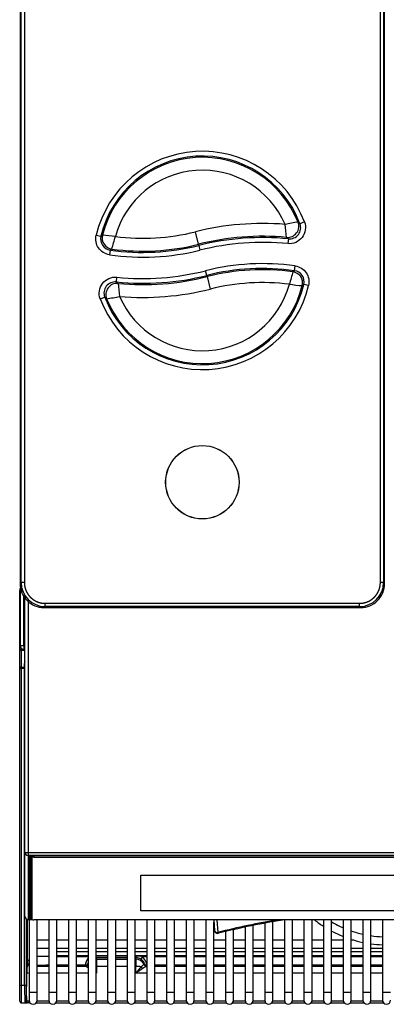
# Model space of a CAD drawing. Header units: millimetres. Extents: x 0 to 287, y 0 to 200.
# Tile 2 of 49: x 28 to 40, y 38 to 68. Entities that reach past the tile are written whole.
import ezdxf

# ---------------------------------------------------------------- set-up
doc = ezdxf.new("R2010")
doc.units = ezdxf.units.MM
doc.layers.add('130.667_BW4C_CTM', color=7, linetype='Continuous')
doc.layers.add('Standard', color=7, linetype='Continuous')

# ---------------------------------------------------------------- blocks, each defined once
blk = doc.blocks.new('SE1')
at = {"layer": '130.667_BW4C_CTM', "color": 7, "linetype": 'Continuous'}
for p, q in [((28.205, 90.975), (28.205, 50.827)), ((39.551, 50.827), (39.551, 90.975)), ((28.238, 50.86), (28.238, 90.942)), ((28.338, 90.942), (28.338, 50.86)), ((39.418, 50.86), (39.418, 90.942)), ((39.518, 90.942), (39.518, 50.86)), ((37.056, 62.078), (36.916, 62.025)), ((30.574, 61.666), (30.72, 61.632)), ((33.758, 61.384), (33.661, 61.772)), ((33.758, 61.384), (33.768, 61.347)), ((33.768, 61.347), (33.804, 61.201)), ((36.554, 61.553), (36.539, 61.404)), ((31.01, 61.204), (30.989, 61.056)), ((36.745, 60.561), (36.766, 60.709)), ((31.202, 60.211), (31.218, 60.36)), ((34.013, 60.415), (33.977, 60.56)), ((34.023, 60.378), (34.013, 60.415)), ((34.023, 60.378), (34.12, 59.99)), ((37.183, 60.1), (37.037, 60.134)), ((30.699, 59.687), (30.839, 59.74)), ((28.205, 50.827), (28.238, 50.86)), ((28.338, 50.86), (28.238, 50.86)), ((39.518, 50.86), (39.418, 50.86)), ((39.518, 50.86), (39.551, 50.827)), ((28.193, 50.618), (28.193, 50.617)), ((28.193, 50.617), (28.193, 50.617)), ((28.193, 50.609), (28.193, 50.617)), ((28.193, 50.6), (28.193, 50.609)), ((28.193, 48.785), (28.193, 50.6)), ((28.193, 50.6), (28.203, 50.6)), ((28.203, 50.618), (28.203, 50.636)), ((28.203, 50.636), (28.204, 50.636)), ((28.245, 50.618), (28.203, 50.618)), ((28.203, 50.618), (28.203, 48.904)), ((28.321, 48.911), (28.321, 50.453)), ((28.353, 42.47), (28.353, 50.405)), ((28.453, 50.281), (28.453, 42.466)), ((28.983, 50.116), (28.949, 50.083)), ((28.949, 50.083), (38.807, 50.083)), ((28.983, 50.216), (38.773, 50.216)), ((28.983, 50.116), (28.983, 50.216)), ((38.773, 50.116), (28.983, 50.116)), ((38.773, 50.116), (38.773, 50.216)), ((38.807, 50.083), (38.773, 50.116)), ((28.193, 48.767), (28.193, 48.785)), ((28.193, 48.785), (28.243, 48.785)), ((28.193, 48.246), (28.193, 48.767)), ((28.203, 48.904), (28.314, 48.904)), ((28.243, 48.815), (28.243, 48.785)), ((28.243, 48.785), (28.243, 48.748)), ((28.243, 48.785), (28.322, 48.785)), ((28.243, 48.748), (28.243, 48.227)), ((28.353, 48.748), (28.243, 48.748)), ((28.314, 48.904), (28.321, 48.911)), ((28.321, 48.911), (28.353, 48.943)), ((28.328, 48.904), (28.321, 48.897)), ((28.321, 48.897), (28.321, 48.786)), ((28.321, 48.786), (28.353, 48.786)), ((28.323, 48.906), (28.353, 48.936)), ((28.323, 48.899), (28.323, 48.906)), ((28.323, 48.906), (28.33, 48.906)), ((28.353, 48.929), (28.328, 48.904)), ((28.353, 48.904), (28.328, 48.904)), ((28.353, 48.784), (28.34, 48.784)), ((28.193, 48.189), (28.193, 48.246)), ((28.193, 38.335), (28.193, 48.189)), ((28.193, 48.189), (28.243, 48.189)), ((28.243, 48.227), (28.344, 48.227)), ((28.243, 48.227), (28.243, 48.189)), ((28.243, 48.189), (28.243, 38.335)), ((28.345, 48.189), (28.243, 48.189)), ((28.344, 48.227), (28.343, 48.347)), ((28.345, 38.335), (28.345, 48.189)), ((28.345, 48.189), (28.353, 48.189)), ((28.353, 40.481), (28.353, 42.47)), ((28.453, 42.466), (50.753, 42.466)), ((28.453, 42.466), (28.453, 42.37)), ((28.453, 42.37), (28.453, 40.382)), ((50.753, 42.37), (28.453, 42.37)), ((28.495, 42.35), (28.495, 40.4)), ((28.503, 40.858), (28.503, 42.355)), ((28.533, 42.36), (28.533, 40.424)), ((28.539, 42.361), (28.583, 42.317)), ((28.583, 40.374), (28.583, 42.317)), ((50.603, 42.364), (28.603, 42.364)), ((28.633, 42.364), (28.633, 42.323)), ((28.633, 42.323), (50.573, 42.323)), ((31.963, 40.644), (31.963, 41.762)), ((31.963, 41.762), (47.243, 41.762)), ((28.495, 40.4), (28.503, 40.858)), ((47.243, 40.645), (31.963, 40.645)), ((47.243, 40.644), (31.963, 40.644)), ((28.395, 40.4), (28.395, 38.335)), ((28.453, 40.382), (28.575, 40.382)), ((28.453, 40.381), (28.453, 40.382)), ((28.453, 40.381), (28.575, 40.381)), ((28.487, 40.381), (28.487, 38.116)), ((28.533, 40.424), (28.583, 40.374)), ((28.534, 40.423), (28.583, 40.374)), ((50.573, 40.368), (28.633, 40.368)), ((28.737, 38.116), (28.737, 40.368)), ((29.098, 40.368), (29.098, 38.116)), ((29.348, 38.116), (29.348, 40.368)), ((29.709, 40.368), (29.709, 38.116)), ((29.959, 38.116), (29.959, 40.368)), ((30.32, 40.368), (30.32, 38.116)), ((30.57, 38.116), (30.57, 40.368)), ((30.931, 40.368), (30.931, 38.116)), ((31.181, 38.116), (31.181, 40.368)), ((31.542, 40.368), (31.542, 38.116)), ((31.792, 38.116), (31.792, 40.368)), ((32.153, 40.368), (32.153, 38.116)), ((32.403, 38.116), (32.403, 40.368)), ((32.764, 40.368), (32.764, 38.116)), ((33.014, 38.116), (33.014, 40.368)), ((33.375, 40.368), (33.375, 38.116)), ((33.625, 38.116), (33.625, 40.368)), ((33.986, 40.368), (33.986, 38.116)), ((34.23, 40.368), (34.258, 40.037)), ((34.236, 38.116), (34.236, 40.295)), ((34.324, 40.368), (34.358, 39.975)), ((35.208, 40.143), (35.208, 38.116)), ((35.458, 38.116), (35.458, 40.195)), ((35.819, 40.264), (35.819, 38.116)), ((36.069, 38.116), (36.069, 40.309)), ((36.43, 40.367), (36.43, 38.116)), ((36.68, 38.116), (36.68, 40.368)), ((37.041, 40.368), (37.041, 38.116)), ((37.291, 38.116), (37.291, 40.368)), ((37.652, 40.368), (37.652, 38.116)), ((37.902, 38.116), (37.902, 40.368)), ((38.263, 40.368), (38.263, 38.116)), ((38.513, 38.116), (38.513, 40.368)), ((38.874, 40.368), (38.874, 38.116)), ((39.124, 38.116), (39.124, 40.368)), ((39.485, 40.368), (39.485, 38.116)), ((34.597, 40.003), (34.597, 38.116)), ((34.847, 38.116), (34.847, 40.063)), ((29.098, 39.736), (28.737, 39.736)), ((29.709, 39.736), (29.348, 39.736)), ((30.32, 39.736), (29.959, 39.736)), ((30.931, 39.736), (30.57, 39.736)), ((31.542, 39.736), (31.181, 39.736)), ((32.153, 39.736), (31.792, 39.736)), ((32.764, 39.736), (32.403, 39.736)), ((33.375, 39.736), (33.014, 39.736)), ((33.986, 39.736), (33.625, 39.736)), ((34.597, 39.736), (34.236, 39.736)), ((35.208, 39.736), (34.847, 39.736)), ((35.819, 39.736), (35.458, 39.736)), ((36.43, 39.736), (36.069, 39.736)), ((37.041, 39.736), (36.68, 39.736)), ((37.652, 39.736), (37.291, 39.736)), ((38.263, 39.736), (37.902, 39.736)), ((38.595, 39.736), (38.513, 39.736)), ((28.737, 39.486), (29.098, 39.486)), ((29.348, 39.486), (29.709, 39.486)), ((29.348, 39.383), (29.709, 39.383)), ((29.709, 39.377), (29.348, 39.377)), ((29.348, 39.257), (29.709, 39.257)), ((29.348, 39.246), (29.709, 39.246)), ((29.709, 39.218), (29.348, 39.218)), ((29.959, 39.486), (30.32, 39.486)), ((29.959, 39.383), (30.32, 39.383)), ((30.32, 39.377), (29.959, 39.377)), ((29.959, 39.257), (30.32, 39.257)), ((29.959, 39.246), (30.32, 39.246)), ((30.32, 39.218), (29.959, 39.218)), ((30.57, 39.486), (30.931, 39.486)), ((30.57, 39.383), (30.931, 39.383)), ((30.931, 39.377), (30.57, 39.377)), ((30.57, 39.257), (30.931, 39.257)), ((30.57, 39.246), (30.931, 39.246)), ((30.57, 39.246), (30.931, 39.246)), ((31.181, 39.486), (31.542, 39.486)), ((31.181, 39.383), (31.542, 39.383)), ((31.542, 39.377), (31.181, 39.377)), ((31.181, 39.257), (31.542, 39.257)), ((31.181, 39.246), (31.542, 39.246)), ((31.181, 39.246), (31.542, 39.246)), ((31.792, 39.486), (32.153, 39.486)), ((31.792, 39.383), (32.153, 39.383)), ((32.153, 39.377), (31.792, 39.377)), ((31.792, 39.257), (32.153, 39.257)), ((31.792, 39.246), (32.153, 39.246)), ((31.792, 39.246), (31.817, 39.246)), ((31.817, 39.186), (31.817, 39.246)), ((32.153, 39.218), (32.015, 39.218)), ((32.403, 39.486), (32.764, 39.486)), ((32.403, 39.383), (32.764, 39.383)), ((32.764, 39.377), (32.403, 39.377)), ((32.403, 39.257), (32.764, 39.257)), ((32.403, 39.246), (32.764, 39.246)), ((32.764, 39.218), (32.403, 39.218)), ((33.014, 39.486), (33.375, 39.486)), ((33.014, 39.383), (33.375, 39.383)), ((33.375, 39.377), (33.014, 39.377)), ((33.014, 39.257), (33.375, 39.257)), ((33.014, 39.246), (33.375, 39.246)), ((33.375, 39.218), (33.014, 39.218)), ((33.625, 39.486), (33.986, 39.486)), ((33.625, 39.383), (33.986, 39.383)), ((33.986, 39.377), (33.625, 39.377)), ((33.625, 39.257), (33.986, 39.257)), ((33.625, 39.246), (33.986, 39.246)), ((33.986, 39.218), (33.625, 39.218)), ((34.236, 39.486), (34.597, 39.486)), ((34.236, 39.383), (34.597, 39.383)), ((34.597, 39.377), (34.236, 39.377)), ((34.236, 39.257), (34.597, 39.257)), ((34.236, 39.246), (34.597, 39.246)), ((34.597, 39.218), (34.236, 39.218)), ((34.847, 39.486), (35.208, 39.486)), ((34.847, 39.383), (35.208, 39.383)), ((35.208, 39.377), (34.847, 39.377)), ((34.847, 39.257), (35.208, 39.257)), ((34.847, 39.246), (35.208, 39.246)), ((35.208, 39.218), (34.847, 39.218)), ((35.458, 39.486), (35.819, 39.486)), ((35.458, 39.383), (35.819, 39.383)), ((35.819, 39.377), (35.458, 39.377)), ((35.458, 39.257), (35.819, 39.257)), ((35.458, 39.246), (35.819, 39.246)), ((35.819, 39.218), (35.458, 39.218)), ((36.069, 39.486), (36.43, 39.486)), ((36.069, 39.383), (36.43, 39.383)), ((36.43, 39.377), (36.069, 39.377)), ((36.069, 39.257), (36.43, 39.257)), ((36.069, 39.246), (36.43, 39.246)), ((36.43, 39.218), (36.069, 39.218)), ((36.68, 39.486), (37.041, 39.486)), ((36.68, 39.383), (37.041, 39.383)), ((37.041, 39.377), (36.68, 39.377)), ((36.68, 39.257), (37.041, 39.257)), ((36.68, 39.246), (37.041, 39.246)), ((37.041, 39.218), (36.68, 39.218)), ((37.291, 39.486), (37.652, 39.486)), ((37.291, 39.383), (37.652, 39.383)), ((37.652, 39.377), (37.291, 39.377)), ((37.291, 39.257), (37.652, 39.257)), ((37.291, 39.246), (37.652, 39.246)), ((37.652, 39.218), (37.291, 39.218)), ((37.902, 39.486), (38.263, 39.486)), ((37.902, 39.383), (38.263, 39.383)), ((38.263, 39.377), (37.902, 39.377)), ((37.902, 39.257), (38.263, 39.257)), ((37.902, 39.246), (38.263, 39.246)), ((38.263, 39.218), (37.902, 39.218)), ((38.513, 39.486), (38.874, 39.486)), ((38.513, 39.383), (38.874, 39.383)), ((38.874, 39.377), (38.513, 39.377)), ((38.513, 39.257), (38.874, 39.257)), ((38.513, 39.246), (38.874, 39.246)), ((38.874, 39.218), (38.513, 39.218)), ((39.124, 39.486), (39.485, 39.486)), ((39.124, 39.383), (39.485, 39.383)), ((39.485, 39.377), (39.124, 39.377)), ((39.124, 39.257), (39.485, 39.257)), ((39.124, 39.246), (39.485, 39.246)), ((39.485, 39.218), (39.124, 39.218)), ((28.428, 39.026), (28.432, 39.057)), ((28.428, 39.026), (28.428, 39.026)), ((28.737, 38.927), (29.098, 38.927)), ((29.709, 38.956), (29.348, 38.956)), ((29.348, 38.927), (29.709, 38.927)), ((30.227, 38.956), (29.959, 38.956)), ((29.959, 38.927), (30.243, 38.927)), ((30.233, 38.935), (30.227, 38.956)), ((30.314, 39.007), (30.32, 38.987)), ((30.931, 39.186), (30.57, 39.186)), ((30.57, 39.183), (30.582, 39.14)), ((30.582, 39.14), (30.931, 39.14)), ((30.582, 39.14), (30.582, 38.92)), ((30.931, 38.92), (30.582, 38.92)), ((30.582, 38.92), (30.582, 38.707)), ((31.542, 39.186), (31.181, 39.186)), ((31.181, 39.14), (31.542, 39.14)), ((31.542, 38.92), (31.181, 38.92)), ((31.817, 39.186), (31.792, 39.186)), ((31.792, 39.14), (31.804, 39.14)), ((31.804, 38.92), (31.792, 38.92)), ((31.804, 39.14), (31.817, 39.186)), ((31.804, 39.14), (31.804, 38.92)), ((31.804, 38.707), (31.804, 38.92)), ((32.066, 38.987), (32.072, 39.007)), ((32.143, 38.927), (32.153, 38.927)), ((32.764, 38.956), (32.403, 38.956)), ((32.403, 38.927), (32.764, 38.927)), ((33.375, 38.956), (33.014, 38.956)), ((33.014, 38.927), (33.375, 38.927)), ((33.986, 38.956), (33.625, 38.956)), ((33.625, 38.927), (33.986, 38.927)), ((34.597, 38.956), (34.236, 38.956)), ((34.236, 38.927), (34.597, 38.927)), ((35.208, 38.956), (34.847, 38.956)), ((34.847, 38.927), (35.208, 38.927)), ((35.819, 38.956), (35.458, 38.956)), ((35.458, 38.927), (35.819, 38.927)), ((36.43, 38.956), (36.069, 38.956)), ((36.069, 38.927), (36.43, 38.927)), ((37.041, 38.956), (36.68, 38.956)), ((36.68, 38.927), (37.041, 38.927)), ((37.652, 38.956), (37.291, 38.956)), ((37.291, 38.927), (37.652, 38.927)), ((38.263, 38.956), (37.902, 38.956)), ((37.902, 38.927), (38.263, 38.927)), ((38.874, 38.956), (38.513, 38.956)), ((38.513, 38.927), (38.874, 38.927)), ((39.485, 38.956), (39.124, 38.956)), ((39.124, 38.927), (39.485, 38.927)), ((28.408, 37.849), (28.416, 38.732)), ((29.098, 38.707), (28.737, 38.707)), ((29.709, 38.707), (29.348, 38.707)), ((30.32, 38.707), (29.959, 38.707)), ((30.582, 38.707), (30.57, 38.707)), ((32.153, 38.707), (31.804, 38.707)), ((32.764, 38.707), (32.403, 38.707)), ((33.375, 38.707), (33.014, 38.707)), ((33.986, 38.707), (33.625, 38.707)), ((34.597, 38.707), (34.236, 38.707)), ((35.208, 38.707), (34.847, 38.707)), ((35.819, 38.707), (35.458, 38.707)), ((36.43, 38.707), (36.069, 38.707)), ((37.041, 38.707), (36.68, 38.707)), ((37.652, 38.707), (37.291, 38.707)), ((38.263, 38.707), (37.902, 38.707)), ((38.874, 38.707), (38.513, 38.707)), ((39.485, 38.707), (39.124, 38.707)), ((28.193, 37.835), (28.193, 38.335)), ((28.193, 38.335), (28.243, 38.335)), ((28.243, 38.335), (28.345, 38.335)), ((28.243, 38.335), (28.243, 37.785)), ((28.345, 38.335), (28.395, 38.335)), ((28.487, 38.116), (28.737, 38.116)), ((28.487, 38.116), (28.487, 37.866)), ((28.737, 37.866), (28.737, 38.116)), ((29.098, 38.116), (29.348, 38.116)), ((29.098, 38.116), (29.098, 37.866)), ((29.348, 37.866), (29.348, 38.116)), ((29.709, 38.116), (29.959, 38.116)), ((29.709, 38.116), (29.709, 37.866)), ((29.959, 37.866), (29.959, 38.116)), ((30.32, 38.116), (30.57, 38.116)), ((30.32, 38.116), (30.32, 37.866)), ((30.57, 37.866), (30.57, 38.116)), ((30.931, 38.116), (31.181, 38.116)), ((30.931, 38.116), (30.931, 37.866)), ((31.181, 37.866), (31.181, 38.116)), ((31.542, 38.116), (31.792, 38.116)), ((31.542, 38.116), (31.542, 37.866)), ((31.792, 37.866), (31.792, 38.116)), ((32.153, 38.116), (32.403, 38.116)), ((32.153, 38.116), (32.153, 37.866)), ((32.403, 37.866), (32.403, 38.116)), ((32.764, 38.116), (33.014, 38.116)), ((32.764, 38.116), (32.764, 37.866)), ((33.014, 37.866), (33.014, 38.116)), ((33.375, 38.116), (33.625, 38.116)), ((33.375, 38.116), (33.375, 37.866)), ((33.625, 37.866), (33.625, 38.116)), ((33.986, 38.116), (34.236, 38.116)), ((33.986, 38.116), (33.986, 37.866)), ((34.236, 37.866), (34.236, 38.116)), ((34.597, 38.116), (34.847, 38.116)), ((34.597, 38.116), (34.597, 37.866)), ((34.847, 37.866), (34.847, 38.116)), ((35.208, 38.116), (35.458, 38.116)), ((35.208, 38.116), (35.208, 37.866)), ((35.458, 37.866), (35.458, 38.116)), ((35.819, 38.116), (36.069, 38.116)), ((35.819, 38.116), (35.819, 37.866)), ((36.069, 37.866), (36.069, 38.116)), ((36.43, 38.116), (36.68, 38.116)), ((36.43, 38.116), (36.43, 37.866)), ((36.68, 37.866), (36.68, 38.116)), ((37.041, 38.116), (37.291, 38.116)), ((37.041, 38.116), (37.041, 37.866)), ((37.291, 37.866), (37.291, 38.116)), ((37.652, 38.116), (37.902, 38.116)), ((37.652, 38.116), (37.652, 37.866)), ((37.902, 37.866), (37.902, 38.116)), ((38.263, 38.116), (38.513, 38.116)), ((38.263, 38.116), (38.263, 37.866)), ((38.513, 37.866), (38.513, 38.116)), ((38.874, 38.116), (39.124, 38.116)), ((38.874, 38.116), (38.874, 37.866)), ((39.124, 37.866), (39.124, 38.116)), ((39.485, 38.116), (39.735, 38.116)), ((39.485, 38.116), (39.485, 37.866)), ((28.243, 37.785), (28.423, 37.785)), ((28.508, 37.785), (28.508, 37.796)), ((28.508, 37.785), (28.516, 37.785)), ((28.708, 37.785), (29.127, 37.785)), ((28.736, 37.848), (29.099, 37.848)), ((29.319, 37.785), (29.738, 37.785)), ((29.347, 37.848), (29.71, 37.848)), ((29.93, 37.785), (30.349, 37.785)), ((29.958, 37.848), (30.321, 37.848)), ((30.541, 37.785), (30.96, 37.785)), ((30.569, 37.848), (30.932, 37.848)), ((31.152, 37.785), (31.571, 37.785)), ((31.18, 37.848), (31.543, 37.848)), ((31.763, 37.785), (32.182, 37.785)), ((31.791, 37.848), (32.154, 37.848)), ((32.374, 37.785), (32.793, 37.785)), ((32.402, 37.848), (32.765, 37.848)), ((32.985, 37.785), (33.404, 37.785)), ((33.013, 37.848), (33.376, 37.848)), ((33.596, 37.785), (34.015, 37.785)), ((33.624, 37.848), (33.987, 37.848)), ((34.207, 37.785), (34.626, 37.785)), ((34.235, 37.848), (34.598, 37.848)), ((34.818, 37.785), (35.237, 37.785)), ((34.846, 37.848), (35.209, 37.848)), ((35.429, 37.785), (35.848, 37.785)), ((35.457, 37.848), (35.82, 37.848)), ((36.04, 37.785), (36.459, 37.785)), ((36.068, 37.848), (36.431, 37.848)), ((36.651, 37.785), (37.07, 37.785)), ((36.679, 37.848), (37.042, 37.848)), ((37.262, 37.785), (37.681, 37.785)), ((37.29, 37.848), (37.653, 37.848)), ((37.873, 37.785), (38.292, 37.785)), ((37.901, 37.848), (38.264, 37.848)), ((38.484, 37.785), (38.903, 37.785)), ((38.512, 37.848), (38.875, 37.848)), ((39.095, 37.785), (39.514, 37.785)), ((39.123, 37.848), (39.486, 37.848))]:
    blk.add_line(p, q, dxfattribs=at)
for radius in [1.143, 1.141]:
    blk.add_circle((33.878, 53.981), radius, dxfattribs=at)
for centre, radius, start, end in [((33.878, 60.881), 3.396, 20.6358, 166.6287), ((33.878, 60.881), 3.246, 20.6358, 166.6287), ((33.878, 60.881), 3.208, 21.875, 165.7844), ((33.878, 60.881), 2.808, 23.5469, 164.6386), ((35.752, 53.476), 8.555, 85.3064, 104.1497), ((38.052, 54.366), 7.802, 98.8269, 101.8333), ((16.238, 59.503), 20.368, 5.9015, 7.0492), ((36.589, 61.901), 0.35, 264.2484, 20.7185), ((31.06, 61.551), 0.35, 166.6054, 261.7879), ((40.731, 48.551), 16.472, 127.2157, 127.4281), ((29.625, 49.336), 12.386, 82.831, 84.7016), ((-2.731, 71.074), 35.194, 343.7672, 344.425), ((32.029, 68.244), 6.674, 262.6093, 284.1497), ((35.752, 53.476), 8.156, 84.7512, 104.1497), ((35.752, 53.476), 8.117, 84.3311, 104.1497), ((32.029, 68.244), 7.113, 261.7647, 284.1497), ((32.029, 68.244), 7.074, 262.1249, 284.1497), ((35.752, 53.476), 7.967, 84.3311, 104.1497), ((32.029, 68.244), 7.263, 261.7647, 284.1497), ((35.752, 53.518), 7.263, 81.9716, 104.1497), ((32.029, 68.286), 8.117, 264.1543, 284.1497), ((32.029, 68.286), 7.967, 264.1543, 284.1497), ((32.029, 68.286), 8.156, 264.5755, 284.1497), ((35.752, 53.518), 7.113, 81.9716, 104.1497), ((35.752, 53.518), 7.074, 82.3327, 104.1497), ((70.471, 50.816), 35.144, 163.9548, 164.6135), ((36.697, 60.215), 0.35, 346.6756, 81.995), ((33.878, 60.881), 3.396, 200.5804, 346.6989), ((31.166, 59.863), 0.35, 84.0711, 200.6636), ((33.878, 60.881), 3.246, 200.5804, 346.6989), ((33.878, 60.881), 3.208, 201.8226, 345.8526), ((51.461, 62.202), 20.305, 185.7521, 186.9034), ((33.878, 60.881), 2.808, 203.4987, 344.704), ((35.752, 53.518), 6.674, 82.8184, 104.1497), ((38.111, 72.407), 12.361, 262.9169, 264.7913), ((27.017, 73.161), 16.435, 307.3523, 307.5656), ((29.716, 67.385), 7.787, 278.744, 281.7564), ((32.029, 68.286), 8.555, 265.132, 284.1497), ((28.983, 50.86), 0.745, 180.0026, 269.9974), ((38.773, 50.86), 0.745, 270.0026, 359.9974), ((28.313, 50.617), 0.12, 147.0299, 180), ((28.323, 50.636), 0.12, 143.1584, 180), ((28.321, 50.618), 0.118, 140.3138, 180), ((28.949, 50.827), 0.744, 179.9961, 270.0039), ((38.807, 50.827), 0.744, 269.9961, 0.0039), ((28.321, 48.904), 0.118, 180, 270), ((28.323, 48.906), 0.02, 185.7392, 264.2608), ((28.321, 48.904), 0.018, 180, 270), ((28.453, 40.481), 0.1, 180, 270), ((39.603, 19.537), 21.1, 99.1618, 104.3937), ((39.603, 19.608), 21, 98.6686, 104.3937), ((39.61, 43.216), 3.625, 231.7688, 237.307), ((39.61, 43.216), 3.375, 239.5973, 246.4774), ((34.358, 40.046), 0.1, 184.9436, 284.3937), ((39.61, 43.216), 3.625, 241.8896, 248.1865), ((39.61, 43.216), 3.375, 251.0322, 257.4041), ((39.61, 43.216), 3.375, 261.7206, 267.8774), ((39.61, 43.216), 3.625, 252.3849, 258.2855), ((39.61, 43.216), 3.625, 262.2952, 268.0239), ((28.943, 32.643), 6.588, 88.6548, 91.8028), ((31.819, 38.537), 0.708, 73.9237, 90.1987), ((31.697, 38.873), 0.469, 14.4239, 47.2817), ((29.134, 32.667), 6.289, 90.3355, 93.6575), ((30.687, 38.874), 0.468, 142.0885, 169.8927), ((31.816, 38.898), 0.288, 58.6858, 89.8), ((32.698, 38.112), 1.078, 126.3644, 132.4603), ((32.88, 37.6), 1.517, 119.0268, 124.2665), ((28.243, 37.835), 0.05, 180, 270), ((28.612, 37.866), 0.125, 180, 0), ((29.223, 37.866), 0.125, 180, 0), ((29.834, 37.866), 0.125, 180, 0), ((30.445, 37.866), 0.125, 180, 0), ((31.056, 37.866), 0.125, 180, 0), ((31.667, 37.866), 0.125, 180, 0), ((32.278, 37.866), 0.125, 180, 0), ((32.889, 37.866), 0.125, 180, 0), ((33.5, 37.866), 0.125, 180, 0), ((34.111, 37.866), 0.125, 180, 0), ((34.722, 37.866), 0.125, 180, 0), ((35.333, 37.866), 0.125, 180, 0), ((35.944, 37.866), 0.125, 180, 0), ((36.555, 37.866), 0.125, 180, 0), ((37.166, 37.866), 0.125, 180, 0), ((37.777, 37.866), 0.125, 180, 0), ((38.388, 37.866), 0.125, 180, 0), ((38.999, 37.866), 0.125, 180, 0), ((39.61, 37.866), 0.125, 180, 0)]:
    blk.add_arc(centre, radius, start, end, dxfattribs=at)
for centre, major_axis, ratio, start_param, end_param in [((36.53, 61.946), (0.209, 0.281), 0.998742, 3.690851, 5.733927), ((-1334.335, -104.092), (1372.409, 164.239), 0.039561, 0.036622, 0.037685), ((31.108, 61.583), (0.195, -0.29), 0.99923, 3.872043, 5.552735), ((-1560.058, -334.406), (1597.724, 394.362), 0.037926, 0.029115, 0.030012), ((2912.9, 745.862), (-2883.496, -686.474), 0.012868, -0.03709, -0.036581), ((-2726.211, -605.322), (2764.553, 667.696), 0.013085, -0.03782, -0.037299), ((36.649, 60.182), (-0.196, 0.29), 0.999228, 3.870825, 5.553953), ((31.225, 59.819), (-0.21, -0.28), 0.998738, 3.689776, 5.735002), ((1606.184, 445.537), (-1576.09, -383.728), 0.038134, 0.029345, 0.03025), ((1400.069, 221.774), (-1370.382, -160.156), 0.039535, 0.036657, 0.037723), ((28.313, 50.618), (0, 0.12), 0.999391, 0.975806, 1.570863), ((28.313, 50.61), (0.0738, 0.096), 0.985076, 1.755665, 2.233394), ((28.313, 50.6), (0, 0.12), 0.998727, 1.144166, 1.570796), ((28.243, 48.767), (-0.05, 0), 0.374607, 0, 1.570796), ((28.34, 48.904), (0.096, 0.072), 0.999762, 3.883356, 4.068795), ((28.543, 48.347), (0.146, -0.139), 0.985982, 3.571336, 3.908929), ((28.243, 48.246), (-0.05, 0), 0.374607, 0, 1.570796), ((28.343, 48.366), (-0.05, -0.0007), 0.374575, 1.565512, 1.774268), ((28.339, 48.189), (0, 0.1), 0.052381, 4.712389, 5.096361), ((28.344, 48.246), (-0.05, -0.0007), 0.374575, 1.565512, 1.739731), ((28.453, 42.47), (0.1, 0), 0.992546, 3.141593, 4.712389), ((28.453, 42.47), (0.1, 0), 0.034899, 3.141593, 4.712389), ((28.603, 42.35), (-0.108, 0), 0.121869, 4.712389, 6.283185), ((28.633, 42.317), (-0.05, 0), 0.121869, 4.712389, 6.283185), ((28.533, 40.857), (-0.03, 0), 0.992546, 4.712389, 6.265732), ((28.603, 40.858), (0.0998, 0), 0.121869, 3.141593, 3.935186), ((28.453, 40.481), (-0.1, 0), 0.992546, 0, 1.570796), ((28.603, 40.4), (0.108, 0), 0.121869, 3.141593, 4.389287), ((28.633, 40.424), (-0.1, 0), 0.121869, 0, 0.123095), ((28.633, 40.374), (0.05, 0), 0.121869, 3.141593, 4.712389), ((34.358, 40.046), (0.0996, 0.0086), 0.705788, 3.141593, 4.651416), ((34.358, 40.046), (0.0249, -0.0969), 0.241241, 5.466871, 6.283185), ((32.015, 39.23), (-0.0508, -0.0861), 0.061263, 0.123243, 1.467336), ((28.43, 38.629), (0, 0.4), 0.034921, 0.122173, 1.308997), ((28.528, 39.026), (0.0962, -0.0274), 0.99195, 3.420817, 4.563598), ((28.528, 39.026), (-0.0962, 0.0274), 0.99195, 0.279224, 1.422573), ((28.532, 39.057), (-0.0998, 0.007), 0.894035, 0.07798, 1.169685), ((30.227, 39.055), (0.0962, 0.0272), 0.991957, 4.438938, 5.500955), ((30.233, 39.035), (-0.0962, -0.0272), 0.991957, 1.297345, 2.359362), ((30.582, 38.937), (-0.349, 0), 0.121869, 0.034445, 0.239558), ((30.243, 39.026), (-0.0446, -0.0895), 0.964202, 0.477535, 1.397774), ((30.582, 38.843), (-0.289, -0.082), 0.991957, 4.438938, 4.479165), ((30.582, 38.843), (-0.3, 0), 0.258819, 4.712389, 4.752592), ((31.804, 38.843), (-0.289, 0.082), 0.991957, 3.923823, 4.98584), ((31.804, 38.843), (0.3, 0), 0.258819, 0.984634, 1.570796), ((31.804, 38.629), (0.298, 0.393), 0.095828, 0.858748, 1.44491), ((32.025, 38.929), (-0.0622, 0.0783), 0.57619, 1.394751, 2.19851), ((31.804, 38.988), (0.262, 0), 0.121869, -0.239558, -0.034445), ((32.143, 39.026), (0.0446, -0.0895), 0.964202, 4.743634, 5.805651), ((32.153, 39.035), (0.0962, -0.0272), 0.991957, 3.923823, 4.98584), ((32.159, 39.055), (-0.0962, 0.0272), 0.991957, 0.782231, 1.784582), ((31.804, 38.937), (0.349, 0), 0.121869, -0.239558, -0.034445), ((28.516, 38.732), (0.1, -0.0009), 0.258808, 3.177731, 4.417929), ((30.582, 38.629), (-0.298, 0.393), 0.095828, -1.44491, -1.404707), ((31.804, 38.629), (0.398, 0.296), 0.126212, 0.891177, 1.477339), ((28.362, 38.335), (0, -0.55), 0.031746, 4.712389, 6.046036), ((28.412, 38.335), (0, -0.5), 0.034921, 4.712389, 6.046036), ((28.358, 37.849), (-0.0495, -0.0071), 0.971452, 1.431351, 2.993948), ((28.48, 37.835), (-0.0005, 0.05), 0.199948, 3.141993, 4.827644), ((28.508, 37.777), (0.15, 0), 0.055027, 1.567851, 1.75993), ((28.48, 37.835), (-0.0005, 0.05), 0.199948, 3.088153, 3.141993)]:
    blk.add_ellipse(centre, major_axis=major_axis, ratio=ratio, start_param=start_param, end_param=end_param, dxfattribs=at)
for points, degree, knots in [([(37.056, 62.078), (37.116, 61.918), (37.089, 61.733), (36.881, 61.462), (36.709, 61.387), (36.539, 61.404)], 3, [0, 0, 0, 0, 0.5, 0.5, 1, 1, 1, 1]), ([(30.989, 61.056), (30.851, 61.076), (30.724, 61.156), (30.569, 61.384), (30.542, 61.532), (30.574, 61.666)], 3, [0, 0, 0, 0, 0.5, 0.5, 1, 1, 1, 1]), ([(36.766, 60.709), (36.904, 60.69), (37.032, 60.61), (37.187, 60.383), (37.215, 60.234), (37.183, 60.1)], 3, [0, 0, 0, 0, 0.5, 0.5, 1, 1, 1, 1]), ([(30.699, 59.687), (30.639, 59.847), (30.666, 60.033), (30.875, 60.303), (31.047, 60.377), (31.218, 60.36)], 3, [0, 0, 0, 0, 0.5, 0.5, 1, 1, 1, 1]), ([(28.338, 50.86), (28.338, 50.797), (28.35, 50.735), (28.363, 50.672), (28.387, 50.614), (28.411, 50.555), (28.447, 50.502), (28.482, 50.45), (28.527, 50.405), (28.572, 50.36), (28.624, 50.324), (28.677, 50.289), (28.736, 50.265), (28.794, 50.241), (28.857, 50.228), (28.919, 50.216), (28.983, 50.216)], 2, [0, 0, 0, 0.125, 0.125, 0.25, 0.25, 0.375, 0.375, 0.5, 0.5, 0.625, 0.625, 0.75, 0.75, 0.875, 0.875, 1, 1, 1]), ([(38.773, 50.216), (38.837, 50.216), (38.899, 50.228), (38.961, 50.241), (39.02, 50.265), (39.079, 50.289), (39.132, 50.324), (39.184, 50.36), (39.229, 50.405), (39.274, 50.449), (39.309, 50.502), (39.345, 50.555), (39.369, 50.614), (39.393, 50.672), (39.406, 50.735), (39.418, 50.797), (39.418, 50.86)], 2, [0, 0, 0, 0.125, 0.125, 0.25, 0.25, 0.375, 0.375, 0.5, 0.5, 0.625, 0.625, 0.75, 0.75, 0.875, 0.875, 1, 1, 1]), ([(30.318, 38.881), (30.308, 38.888), (30.299, 38.894), (30.28, 38.906), (30.271, 38.912), (30.255, 38.921), (30.248, 38.925), (30.243, 38.927)], 3, [0.287085, 0.287085, 0.287085, 0.287085, 0.5, 0.5, 0.75, 0.75, 1, 1, 1, 1]), ([(30.319, 39.029), (30.318, 39.028), (30.318, 39.026), (30.314, 39.016), (30.314, 39.01), (30.314, 39.007)], 3, [0.7064298, 0.7064298, 0.7064298, 0.7064298, 0.75, 0.75, 1, 1, 1, 1]), ([(32.072, 39.007), (32.072, 39.01), (32.072, 39.016), (32.066, 39.033), (32.061, 39.045), (32.049, 39.065), (32.044, 39.073), (32.032, 39.088), (32.025, 39.096), (32.011, 39.111), (32.003, 39.118), (31.985, 39.132), (31.975, 39.138), (31.966, 39.144)], 3, [0, 0, 0, 0, 0.25, 0.25, 0.5, 0.5, 0.625, 0.625, 0.75, 0.75, 0.875, 0.875, 1, 1, 1, 1]), ([(28.413, 37.785), (28.406, 37.785), (28.399, 37.785), (28.382, 37.786), (28.373, 37.788), (28.362, 37.792), (28.359, 37.796), (28.358, 37.8)], 3, [0.3544505, 0.3544505, 0.3544505, 0.3544505, 0.5, 0.5, 0.75, 0.75, 1, 1, 1, 1]), ([(28.408, 37.849), (28.409, 37.843), (28.418, 37.842), (28.439, 37.844), (28.448, 37.845), (28.467, 37.847), (28.478, 37.847), (28.489, 37.848)], 3, [0, 0, 0, 0, 0.5, 0.5, 0.75, 0.75, 1, 1, 1, 1]), ([(28.48, 37.785), (28.462, 37.785), (28.445, 37.785), (28.425, 37.785), (28.419, 37.785), (28.413, 37.785)], 3, [0, 0, 0, 0, 0.25, 0.25, 0.3544505, 0.3544505, 0.3544505, 0.3544505])]:
    blk.add_open_spline(points, degree=degree, knots=knots, dxfattribs=at)
for points in [[(28.432, 39.057), (28.433, 39.499), (28.434, 39.942), (28.435, 40.385)], [(28.484, 39.132), (28.453, 39.102), (28.434, 39.076), (28.432, 39.057)]]:
    blk.add_open_spline(points, degree=3, dxfattribs=at)

msp = doc.modelspace()

# ---------------------------------------------------------------- block references
at = {"layer": 'Standard'}
msp.add_blockref('SE1', (0, 0), dxfattribs=at)

doc.saveas('drawing.dxf')
